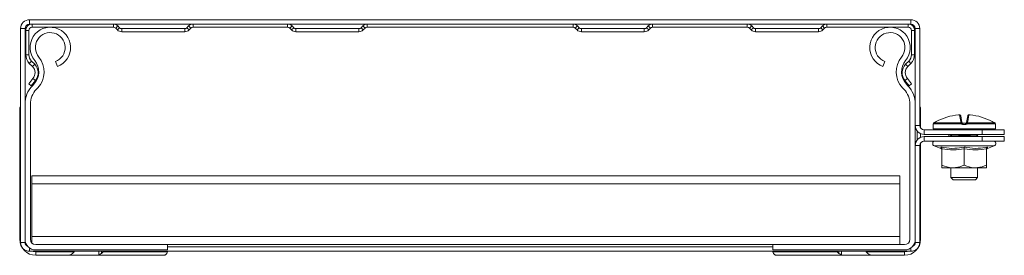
# Model space of a CAD drawing. Header units: millimetres. Extents: x -4 to 4772, y -1159 to -143.
# Tile 10 of 13: x 2773 to 2995, y -196 to -143. Entities that reach past the tile are written whole.
import ezdxf

# ---------------------------------------------------------------- set-up
doc = ezdxf.new("R2010")
doc.units = ezdxf.units.MM

msp = doc.modelspace()

# ---------------------------------------------------------------- linework, layer by layer
at = {"color": 7, "linetype": 'Continuous', "lineweight": 15}
for p, q in [((2775.6, -143.14), (2775.6, -144.14)), ((2973.6, -143.14), (2775.6, -143.14)), ((2973.6, -144.14), (2973.6, -143.14)), ((2774.6, -145.14), (2773.6, -145.14)), ((2773.6, -145.14), (2773.6, -193.14)), ((2774.6, -145.14), (2774.6, -162.1)), ((2775.47, -145.54), (2774.77, -145.54)), ((2774.77, -145.54), (2774.77, -151.04)), ((2775.47, -145.54), (2775.47, -151.04)), ((2776.17, -144.14), (2775.6, -144.14)), ((2776.17, -144.14), (2776.17, -144.84)), ((2794.47, -144.14), (2776.17, -144.14)), ((2794.47, -144.84), (2776.17, -144.84)), ((2794.47, -144.84), (2794.47, -144.14)), ((2812.34, -144.14), (2794.47, -144.14)), ((2795.46, -144.55), (2794.97, -145.05)), ((2795.35, -145.43), (2794.97, -145.05)), ((2795.35, -145.43), (2795.85, -144.94)), ((2795.85, -144.94), (2795.46, -144.55)), ((2796.34, -145.14), (2796.34, -145.84)), ((2810.47, -145.14), (2796.34, -145.14)), ((2810.47, -145.84), (2796.34, -145.84)), ((2810.47, -145.84), (2810.47, -145.14)), ((2811.35, -144.55), (2810.97, -144.94)), ((2810.97, -144.94), (2811.46, -145.43)), ((2811.85, -145.05), (2811.35, -144.55)), ((2811.85, -145.05), (2811.46, -145.43)), ((2812.34, -144.14), (2812.34, -144.84)), ((2833.6, -144.14), (2812.34, -144.14)), ((2833.6, -144.84), (2812.34, -144.84)), ((2833.6, -144.84), (2833.6, -144.14)), ((2851.47, -144.14), (2833.6, -144.14)), ((2834.59, -144.55), (2834.1, -145.05)), ((2834.48, -145.43), (2834.1, -145.05)), ((2834.48, -145.43), (2834.98, -144.94)), ((2834.98, -144.94), (2834.59, -144.55)), ((2835.47, -145.14), (2835.47, -145.84)), ((2849.6, -145.14), (2835.47, -145.14)), ((2849.6, -145.84), (2835.47, -145.84)), ((2849.6, -145.84), (2849.6, -145.14)), ((2850.48, -144.55), (2850.1, -144.94)), ((2850.1, -144.94), (2850.59, -145.43)), ((2850.98, -145.05), (2850.48, -144.55)), ((2850.98, -145.05), (2850.59, -145.43)), ((2851.47, -144.14), (2851.47, -144.84)), ((2897.73, -144.14), (2851.47, -144.14)), ((2897.73, -144.84), (2851.47, -144.84)), ((2897.73, -144.84), (2897.73, -144.14)), ((2915.6, -144.14), (2897.73, -144.14)), ((2898.72, -144.55), (2898.23, -145.05)), ((2898.61, -145.43), (2898.23, -145.05)), ((2898.61, -145.43), (2899.11, -144.94)), ((2899.11, -144.94), (2898.72, -144.55)), ((2899.6, -145.14), (2899.6, -145.84)), ((2913.73, -145.14), (2899.6, -145.14)), ((2913.73, -145.84), (2899.6, -145.84)), ((2913.73, -145.84), (2913.73, -145.14)), ((2914.61, -144.55), (2914.23, -144.94)), ((2914.23, -144.94), (2914.72, -145.43)), ((2915.11, -145.05), (2914.61, -144.55)), ((2915.11, -145.05), (2914.72, -145.43)), ((2915.6, -144.14), (2915.6, -144.84)), ((2936.86, -144.14), (2915.6, -144.14)), ((2936.86, -144.84), (2915.6, -144.84)), ((2936.86, -144.84), (2936.86, -144.14)), ((2954.73, -144.14), (2936.86, -144.14)), ((2937.85, -144.55), (2937.36, -145.05)), ((2937.74, -145.43), (2937.36, -145.05)), ((2937.74, -145.43), (2938.24, -144.94)), ((2938.24, -144.94), (2937.85, -144.55)), ((2938.73, -145.14), (2938.73, -145.84)), ((2952.86, -145.14), (2938.73, -145.14)), ((2952.86, -145.84), (2938.73, -145.84)), ((2952.86, -145.84), (2952.86, -145.14)), ((2953.74, -144.55), (2953.36, -144.94)), ((2953.36, -144.94), (2953.85, -145.43)), ((2954.24, -145.05), (2953.74, -144.55)), ((2954.24, -145.05), (2953.85, -145.43)), ((2954.73, -144.14), (2954.73, -144.84)), ((2973.03, -144.14), (2954.73, -144.14)), ((2973.03, -144.84), (2954.73, -144.84)), ((2973.03, -144.84), (2973.03, -144.14)), ((2973.6, -144.14), (2973.03, -144.14)), ((2973.73, -151.04), (2973.73, -145.54)), ((2974.43, -145.54), (2973.73, -145.54)), ((2974.43, -151.04), (2974.43, -145.54)), ((2975.6, -145.14), (2974.6, -145.14)), ((2974.6, -162.1), (2974.6, -145.14)), ((2975.6, -166.89), (2975.6, -145.14)), ((2774.77, -151.04), (2775.47, -151.04)), ((2776.06, -152.46), (2775.56, -152.95)), ((2776.06, -152.46), (2776.77, -153.16)), ((2781.44, -152.53), (2781.86, -153.66)), ((2967.35, -153.66), (2967.76, -152.53)), ((2972.44, -153.16), (2973.15, -152.46)), ((2973.64, -152.95), (2973.15, -152.46)), ((2973.73, -151.04), (2974.43, -151.04)), ((2775.56, -152.95), (2776.27, -153.66)), ((2776.27, -153.66), (2776.77, -153.16)), ((2972.44, -153.16), (2972.94, -153.66)), ((2972.94, -153.66), (2973.64, -152.95)), ((2776.39, -156.36), (2775.43, -157.51)), ((2776.93, -156.81), (2775.96, -157.96)), ((2776.93, -156.81), (2776.39, -156.36)), ((2972.82, -156.36), (2972.28, -156.81)), ((2973.25, -157.96), (2972.28, -156.81)), ((2973.78, -157.51), (2972.82, -156.36)), ((2775.96, -157.96), (2775.43, -157.51)), ((2776.25, -157.97), (2776.6, -157.61)), ((2777.12, -158.8), (2777.47, -158.43)), ((2971.74, -158.43), (2972.08, -158.8)), ((2972.61, -157.61), (2972.95, -157.97)), ((2973.78, -157.51), (2973.25, -157.96)), ((2773.4, -163.28), (2773.46, -162.94)), ((2773.4, -192.44), (2773.4, -163.28)), ((2773.46, -162.94), (2773.6, -162.69)), ((2774.6, -162.1), (2774.6, -192.44)), ((2775.8, -192.44), (2775.8, -162.1)), ((2973.4, -162.1), (2973.4, -192.44)), ((2974.6, -162.1), (2974.6, -192.44)), ((2975.74, -162.94), (2975.6, -162.69)), ((2975.8, -163.28), (2975.74, -162.94)), ((2975.8, -167.49), (2975.8, -163.28)), ((2984.81, -166.01), (2984.54, -164.5)), ((2984.81, -164.71), (2985.07, -166.19)), ((2986.14, -166.19), (2986.4, -164.71)), ((2986.67, -164.5), (2986.4, -166.01)), ((2974.6, -166.89), (2975.6, -166.89)), ((2976.6, -167.89), (2976.6, -168.89)), ((2989.6, -167.89), (2976.6, -167.89)), ((2978.6, -166.64), (2978.6, -167.64)), ((2978.63, -166.5), (2978.63, -166.5)), ((2984.98, -166.53), (2978.63, -166.53)), ((2978.76, -166.31), (2978.75, -166.32)), ((2978.75, -166.32), (2984.99, -166.32)), ((2985.9, -166.64), (2985.3, -166.64)), ((2985.31, -166.39), (2985.89, -166.39)), ((2986.22, -166.32), (2992.46, -166.32)), ((2992.58, -166.53), (2986.23, -166.53)), ((2989.6, -168.89), (2989.6, -167.89)), ((2989.6, -167.89), (2994.6, -167.89)), ((2992.46, -166.32), (2992.45, -166.31)), ((2992.6, -167.64), (2992.6, -166.64)), ((2994.6, -167.89), (2994.6, -168.89)), ((2975.8, -169.56), (2975.8, -168.73)), ((2989.6, -168.89), (2976.6, -168.89)), ((2976.6, -169.39), (2976.6, -170.39)), ((2976.6, -169.39), (2989.6, -169.39)), ((2982.6, -169.24), (2982.6, -169.39)), ((2984.57, -169.34), (2982.79, -169.34)), ((2983.79, -169.09), (2982.9, -169.09)), ((2984, -169.1), (2983.79, -169.09)), ((2988.42, -169.34), (2986.64, -169.34)), ((2988.3, -169.09), (2987.41, -169.09)), ((2988.58, -169.14), (2988.52, -169.14)), ((2988.6, -169.39), (2988.6, -169.24)), ((2988.67, -169.04), (2988.67, -169.04)), ((2994.6, -168.89), (2989.6, -168.89)), ((2989.6, -170.39), (2989.6, -169.39)), ((2989.6, -169.39), (2994.6, -169.39)), ((2994.6, -169.39), (2994.6, -170.39)), ((2975.6, -171.39), (2974.6, -171.39)), ((2975.6, -193.14), (2975.6, -171.39)), ((2975.8, -192.44), (2975.8, -170.79)), ((2976.6, -170.39), (2989.6, -170.39)), ((2978.88, -171.49), (2980.36, -172.03)), ((2980.37, -172.02), (2980.37, -172.02)), ((2980.6, -172.11), (2980.6, -175.79)), ((2985.6, -172.11), (2985.6, -175.79)), ((2994.6, -170.39), (2989.6, -170.39)), ((2990.6, -172.11), (2990.6, -175.79)), ((2990.84, -171.99), (2990.84, -172)), ((2990.86, -172.03), (2992.33, -171.49)), ((2980.6, -176.39), (2983.1, -176.39)), ((2982.6, -176.39), (2982.6, -178.59)), ((2983.1, -176.39), (2988.1, -176.39)), ((2990.6, -176.39), (2988.1, -176.39)), ((2988.6, -178.59), (2988.6, -176.39)), ((2776.1, -178.2), (2971.1, -178.2)), ((2776.1, -178.2), (2776.1, -180)), ((2971.1, -178.2), (2971.1, -180)), ((2982.6, -178.59), (2983.1, -179.09)), ((2982.6, -178.59), (2985.6, -178.59)), ((2985.6, -179.09), (2983.1, -179.09)), ((2985.6, -178.59), (2988.6, -178.59)), ((2988.1, -179.09), (2985.6, -179.09)), ((2988.1, -179.09), (2988.6, -178.59)), ((2776.1, -180), (2971.1, -180)), ((2776.1, -180), (2776.1, -191.84)), ((2971.1, -180), (2971.1, -191.84)), ((2776.1, -191.84), (2971.1, -191.84)), ((2776.1, -191.84), (2776.1, -193.24)), ((2971.1, -191.84), (2971.1, -193.64)), ((2974.6, -193.14), (2974.6, -192.44)), ((2773.6, -193.14), (2774.6, -193.14)), ((2806.6, -193.64), (2777, -193.64)), ((2806.6, -194.84), (2806.6, -193.64)), ((2806.6, -193.64), (2942.6, -193.64)), ((2806.6, -194.14), (2942.6, -194.14)), ((2972.2, -193.64), (2942.6, -193.64)), ((2942.6, -193.64), (2942.6, -194.84)), ((2974.6, -193.14), (2975.6, -193.14)), ((2775.6, -195.14), (2973.6, -195.14)), ((2806.6, -194.84), (2777, -194.84)), ((2777, -195.24), (2785.62, -195.24)), ((2777, -196.04), (2777, -195.24)), ((2777, -196.04), (2784.65, -196.04)), ((2784.65, -196.04), (2791.15, -196.04)), ((2785.67, -195.14), (2785.62, -195.24)), ((2791.15, -196.04), (2791.15, -195.14)), ((2791.15, -196.04), (2805.66, -196.04)), ((2792.12, -195.24), (2792.17, -195.14)), ((2792.12, -195.24), (2806.57, -195.24)), ((2806, -195.98), (2805.66, -196.04)), ((2972.2, -194.84), (2942.6, -194.84)), ((2957.09, -195.24), (2942.63, -195.24)), ((2943.2, -195.98), (2943.54, -196.04)), ((2958.05, -196.04), (2943.54, -196.04)), ((2957.09, -195.24), (2957.03, -195.14)), ((2958.05, -196.04), (2958.05, -195.14)), ((2964.55, -196.04), (2958.05, -196.04)), ((2963.54, -195.14), (2963.59, -195.24)), ((2972.2, -195.24), (2963.59, -195.24)), ((2972.2, -196.04), (2964.55, -196.04)), ((2972.2, -196.04), (2972.2, -195.24))]:
    msp.add_line(p, q, dxfattribs=at)
at = {"color": 8, "linetype": 'Continuous', "lineweight": 15}
for p, q in [((2975, -170.19), (2975, -168.09)), ((2978.61, -166.64), (2978.6, -166.64)), ((2978.6, -167.64), (2985.6, -167.64)), ((2978.63, -166.53), (2978.63, -166.5)), ((2985.6, -167.64), (2992.6, -167.64)), ((2992.57, -166.5), (2992.58, -166.53)), ((2992.6, -166.64), (2992.6, -166.64)), ((2982.83, -169.1), (2982.69, -169.14)), ((2982.9, -168.89), (2982.9, -169.09)), ((2983.79, -168.89), (2983.79, -169.09)), ((2987.41, -168.89), (2987.41, -169.09)), ((2988.3, -168.89), (2988.3, -169.09)), ((2992.33, -171.49), (2978.88, -171.49)), ((2773.4, -192.44), (2773.6, -192.44)), ((2975.8, -192.44), (2975.6, -192.44)), ((2775.6, -194.39), (2775.6, -195.14)), ((2973.6, -195.14), (2973.6, -194.39)), ((2777, -195.24), (2777, -195.14)), ((2791.75, -195.63), (2791.75, -195.14)), ((2957.45, -195.63), (2957.45, -195.14)), ((2972.2, -195.24), (2972.2, -195.14))]:
    msp.add_line(p, q, dxfattribs=at)
at = {"color": 8, "linetype": 'Continuous', "lineweight": 15, "flags": 128}
for points in [[(2978.61, -166.64), (2978.61, -166.59), (2978.62, -166.56)], [(2992.58, -166.56), (2992.59, -166.59), (2992.6, -166.64)], [(2777, -195.24), (2776.46, -195.19), (2776.26, -195.14)], [(2972.2, -195.24), (2972.75, -195.19), (2972.94, -195.14)]]:
    msp.add_lwpolyline(points, dxfattribs=at)
at = {"color": 7, "linetype": 'Continuous', "lineweight": 15}
for centre, radius, start, end in [((2775.6, -145.14), 2, 90, 180), ((2973.6, -145.14), 2, 0, 90), ((2775.6, -145.14), 1, 90, 180), ((2776.17, -145.54), 1.4, 90, 180), ((2776.17, -145.54), 0.7, 90, 180), ((2780.28, -149.39), 4.55, 290.35, 219.6816), ((2794.47, -145.54), 1.4, 45, 90), ((2794.47, -145.54), 0.7, 45, 90), ((2796.34, -144.44), 1.4, 225, 270), ((2796.34, -144.44), 0.7, 225, 270), ((2810.47, -144.44), 0.7, 270, 315), ((2810.47, -144.44), 1.4, 270, 315), ((2812.34, -145.54), 1.4, 90, 135), ((2812.34, -145.54), 0.7, 90, 135), ((2833.6, -145.54), 1.4, 45, 90), ((2833.6, -145.54), 0.7, 45, 90), ((2835.47, -144.44), 1.4, 225, 270), ((2835.47, -144.44), 0.7, 225, 270), ((2849.6, -144.44), 0.7, 270, 315), ((2849.6, -144.44), 1.4, 270, 315), ((2851.47, -145.54), 1.4, 90, 135), ((2851.47, -145.54), 0.7, 90, 135), ((2897.73, -145.54), 1.4, 45, 90), ((2897.73, -145.54), 0.7, 45, 90), ((2899.6, -144.44), 1.4, 225, 270), ((2899.6, -144.44), 0.7, 225, 270), ((2913.73, -144.44), 0.7, 270, 315), ((2913.73, -144.44), 1.4, 270, 315), ((2915.6, -145.54), 1.4, 90, 135), ((2915.6, -145.54), 0.7, 90, 135), ((2936.86, -145.54), 1.4, 45, 90), ((2936.86, -145.54), 0.7, 45, 90), ((2938.73, -144.44), 1.4, 225, 270), ((2938.73, -144.44), 0.7, 225, 270), ((2952.86, -144.44), 0.7, 270, 315), ((2952.86, -144.44), 1.4, 270, 315), ((2954.73, -145.54), 1.4, 90, 135), ((2954.73, -145.54), 0.7, 90, 135), ((2968.93, -149.39), 4.55, 320.3184, 249.65), ((2973.03, -145.54), 1.4, 360, 90), ((2973.03, -145.54), 0.7, 0, 90), ((2973.6, -145.14), 1, 0, 90), ((2780.28, -149.39), 3.35, 290.35, 219.6816), ((2968.93, -149.39), 3.35, 320.3184, 249.65), ((2777.47, -151.04), 2.7, 180, 225), ((2777.47, -151.04), 2, 180, 225), ((2773.7, -154.85), 4, 316.4649, 39.6816), ((2773.7, -154.85), 5.2, 316.4649, 39.6816), ((2975.51, -154.85), 5.2, 140.3184, 223.5351), ((2975.51, -154.85), 4, 140.3184, 223.5351), ((2971.73, -151.04), 2, 315, 0), ((2971.73, -151.04), 2.7, 315, 0), ((2774.86, -155.07), 2, 320, 45), ((2774.86, -155.07), 2.7, 320, 45), ((2974.35, -155.07), 2.7, 135, 220), ((2974.35, -155.07), 2, 135, 220), ((2780.6, -162.1), 6, 136.4649, 180), ((2780.6, -162.1), 4.8, 136.4649, 180), ((2968.6, -162.1), 4.8, 0, 43.5351), ((2968.6, -162.1), 6, 0, 43.5351), ((2985.59, -177.78), 13.34, 95.6166, 118.1057), ((2984.56, -164.75), 0.249, 10.1256, 94.8135), ((2986.65, -164.75), 0.249, 85.1865, 169.8744), ((2985.61, -177.78), 13.34, 61.8943, 84.3834), ((2976.6, -166.89), 2, 180, 270), ((2976.6, -166.89), 1, 180, 270), ((2978.85, -166.64), 0.25, 155.8256, 180), ((2978.85, -167.64), 0.25, 180, 270), ((2978.88, -166.53), 0.25, 119.5448, 173.6267), ((2978.88, -166.53), 0.25, 121.4361, 180.0408), ((2984.84, -166.24), 0.233, 13.4875, 98.5562), ((2986.67, -166.51), 1.69, 173.4928, 180.7494), ((2985.78, -167.09), 0.978, 129.6677, 145.2136), ((2985.06, -166.48), 0.172, 54.2052, 113.0531), ((2986.76, -166.58), 1.46, 172.6321, 182.4439), ((2984.44, -166.58), 1.46, 357.5561, 7.3679), ((2986.15, -166.48), 0.172, 66.9469, 125.7948), ((2985.43, -167.09), 0.978, 34.7864, 50.3323), ((2986.37, -166.24), 0.233, 81.4438, 166.5125), ((2984.54, -166.51), 1.69, 359.2506, 6.5072), ((2992.35, -167.64), 0.25, 270, 0), ((2992.33, -166.53), 0.25, 6.3733, 60.4552), ((2992.32, -166.53), 0.25, 359.9592, 58.5639), ((2992.35, -166.64), 0.25, 0, 25.4195), ((2976.6, -171.39), 2, 90, 180), ((2982.91, -168.74), 0.46, 200.1803, 240.3735), ((2982.9, -168.59), 0.5, 216.8699, 270), ((2982.53, -169.34), 0.255, 359.4837, 53.1431), ((2982.57, -168.2), 2.17, 334.5419, 341.421), ((2984.07, -169.33), 0.492, 358.0268, 22.6031), ((2988.64, -168.2), 2.17, 198.579, 205.4581), ((2987.13, -169.33), 0.492, 157.3969, 181.9732), ((2988.3, -168.59), 0.5, 270, 323.1301), ((2988.67, -169.34), 0.255, 126.8569, 180.5163), ((2988.29, -168.74), 0.46, 299.6265, 339.8197), ((2976.6, -171.39), 1, 90, 180), ((2979.07, -170.96), 0.567, 90, 250), ((2980.24, -172.37), 0.36, 7.177, 71.0898), ((2990.96, -172.37), 0.36, 108.0708, 172.8541), ((2992.14, -170.96), 0.567, 290, 90), ((2777, -192.44), 3.6, 180, 270), ((2777, -192.44), 2.4, 180, 270), ((2777, -192.44), 1.2, 180, 270), ((2972.2, -192.44), 2.4, 270, 360), ((2972.2, -192.44), 1.2, 270, 0), ((2972.2, -192.44), 3.6, 270, 360), ((2775.6, -193.14), 2, 180, 270), ((2775.6, -193.14), 1, 180, 249.0285), ((2973.6, -193.14), 2, 270, 0), ((2973.6, -193.14), 1, 290.9715, 0)]:
    msp.add_arc(centre, radius, start, end, dxfattribs=at)
for points, knots in [([(2984.8, -164.7), (2984.8, -164.69), (2984.8, -164.65), (2984.76, -164.6), (2984.72, -164.55), (2984.66, -164.52), (2984.62, -164.5), (2984.57, -164.49), (2984.51, -164.49), (2984.42, -164.49), (2984.33, -164.5), (2984.28, -164.5), (2984.28, -164.5)], [0, 0, 0, 0, 0.0373195, 0.1570231, 0.2557183, 0.3422609, 0.4200926, 0.4957431, 0.6008705, 0.8002286, 0.9621147, 1, 1, 1, 1]), ([(2984.54, -164.5), (2984.54, -164.5), (2984.53, -164.49), (2984.48, -164.49), (2984.42, -164.49), (2984.35, -164.5), (2984.31, -164.5), (2984.29, -164.5)], [0, 0, 0, 0, 0.218399, 0.436827, 0.654626, 0.872181, 1, 1, 1, 1]), ([(2986.91, -164.5), (2986.89, -164.5), (2986.84, -164.49), (2986.75, -164.49), (2986.67, -164.49), (2986.6, -164.5), (2986.54, -164.52), (2986.48, -164.56), (2986.43, -164.62), (2986.4, -164.67), (2986.4, -164.7), (2986.4, -164.71)], [0, 0, 0, 0, 0.066923, 0.2381, 0.430282, 0.538321, 0.635628, 0.739505, 0.862235, 0.996759, 1, 1, 1, 1]), ([(2986.92, -164.5), (2986.89, -164.5), (2986.83, -164.49), (2986.76, -164.49), (2986.7, -164.49), (2986.67, -164.5), (2986.67, -164.5), (2986.67, -164.5)], [0, 0, 0, 0, 0.218399, 0.436827, 0.654626, 0.872181, 1, 1, 1, 1]), ([(2978.63, -166.53), (2978.63, -166.53), (2978.63, -166.57), (2978.62, -166.63), (2978.61, -166.64), (2978.61, -166.64)], [0, 0, 0, 0, 0.003073, 0.499692, 1, 1, 1, 1]), ([(2978.63, -166.5), (2978.63, -166.52), (2978.63, -166.55), (2978.62, -166.57), (2978.62, -166.57), (2978.62, -166.57)], [0, 0, 0, 0, 0.427098, 0.836973, 1, 1, 1, 1]), ([(2979.31, -166.01), (2979.16, -166.09), (2978.96, -166.2), (2978.79, -166.3), (2978.75, -166.32)], [0, 0, 0, 0, 0.770897, 1, 1, 1, 1]), ([(2984.99, -166.32), (2984.96, -166.3), (2984.86, -166.2), (2984.83, -166.09), (2984.81, -166.01)], [0, 0, 0, 0, 0.229103, 1, 1, 1, 1]), ([(2985.3, -166.64), (2985.24, -166.64), (2985.13, -166.63), (2985.02, -166.57), (2984.98, -166.53), (2984.98, -166.53)], [0, 0, 0, 0, 0.500308, 0.996927, 1, 1, 1, 1]), ([(2985.07, -166.19), (2985.08, -166.23), (2985.09, -166.28), (2985.14, -166.33), (2985.16, -166.34)], [0, 0, 0, 0, 0.781937, 1, 1, 1, 1]), ([(2985.16, -166.34), (2985.16, -166.34), (2985.18, -166.36), (2985.23, -166.38), (2985.28, -166.39), (2985.31, -166.39)], [0, 0, 0, 0, 0.003106, 0.502169, 1, 1, 1, 1]), ([(2985.89, -166.39), (2985.92, -166.39), (2985.98, -166.39), (2986.03, -166.35), (2986.05, -166.34)], [0, 0, 0, 0, 0.497853, 1, 1, 1, 1]), ([(2986.23, -166.53), (2986.23, -166.53), (2986.18, -166.57), (2986.08, -166.63), (2985.96, -166.64), (2985.9, -166.64)], [0, 0, 0, 0, 0.003073, 0.499692, 1, 1, 1, 1]), ([(2986.05, -166.34), (2986.06, -166.33), (2986.12, -166.28), (2986.13, -166.23), (2986.14, -166.19)], [0, 0, 0, 0, 0.218063, 1, 1, 1, 1]), ([(2986.4, -166.01), (2986.38, -166.09), (2986.35, -166.2), (2986.24, -166.3), (2986.22, -166.32)], [0, 0, 0, 0, 0.770897, 1, 1, 1, 1]), ([(2992.46, -166.32), (2992.42, -166.3), (2992.25, -166.2), (2992.05, -166.09), (2991.9, -166.01)], [0, 0, 0, 0, 0.229103, 1, 1, 1, 1]), ([(2992.58, -166.57), (2992.58, -166.57), (2992.58, -166.57), (2992.58, -166.56), (2992.58, -166.54), (2992.57, -166.51), (2992.57, -166.49)], [0, 0, 0, 0, 0.043748, 0.31887, 0.763688, 1, 1, 1, 1]), ([(2992.6, -166.64), (2992.59, -166.64), (2992.59, -166.63), (2992.58, -166.57), (2992.58, -166.53), (2992.58, -166.53)], [0, 0, 0, 0, 0.5003076, 0.9969269, 1, 1, 1, 1]), ([(2982.55, -169.09), (2982.55, -169.09), (2982.55, -169.09), (2982.55, -169.09), (2982.55, -169.09), (2982.55, -169.09), (2982.53, -169.07), (2982.5, -169.03), (2982.43, -169), (2982.35, -168.99), (2982.27, -169), (2982.19, -169.05), (2982.13, -169.11), (2982.11, -169.18), (2982.1, -169.24), (2982.11, -169.29), (2982.12, -169.33), (2982.13, -169.35), (2982.14, -169.37), (2982.14, -169.38), (2982.15, -169.38), (2982.15, -169.39), (2982.15, -169.39), (2982.15, -169.39)], [0, 0, 0, 0, 0.471782, 0.528041, 0.538388, 0.548038, 0.556636, 0.579289, 0.628418, 0.668978, 0.715179, 0.763768, 0.810919, 0.84854, 0.880205, 0.906841, 0.928434, 0.944294, 0.95296, 0.959294, 0.967794, 0.984485, 1, 1, 1, 1]), ([(2982.59, -169.15), (2982.59, -169.16), (2982.6, -169.19), (2982.6, -169.22), (2982.6, -169.24)], [0, 0, 0, 0, 0.337232, 1, 1, 1, 1]), ([(2986.68, -169.14), (2986.51, -169.14), (2985.8, -169.14), (2985.08, -169.14), (2984.53, -169.14)], [0, 0, 0, 0, 0.233038, 1, 1, 1, 1]), ([(2986.64, -169.34), (2986.58, -169.34), (2986.25, -169.33), (2985.74, -169.2), (2985.09, -169.29), (2984.76, -169.32), (2984.57, -169.34)], [0, 0, 0, 0, 0.08519, 0.503225, 0.717811, 1, 1, 1, 1]), ([(2984.63, -168.89), (2984.75, -168.93), (2985.01, -168.99), (2985.38, -169.04), (2985.91, -169.05), (2986.29, -168.96), (2986.58, -168.89)], [0, 0, 0, 0, 0.189929, 0.412611, 0.557906, 1, 1, 1, 1]), ([(2987.41, -169.09), (2987.39, -169.09), (2987.15, -169.09), (2986.9, -169.12), (2986.68, -169.14)], [0, 0, 0, 0, 0.099322, 1, 1, 1, 1]), ([(2988.6, -169.24), (2988.6, -169.24), (2988.6, -169.22), (2988.61, -169.19), (2988.62, -169.16), (2988.62, -169.15)], [0, 0, 0, 0, 0.097684, 0.61099, 1, 1, 1, 1]), ([(2988.66, -169.09), (2988.65, -169.09), (2988.65, -169.09), (2988.65, -169.09), (2988.65, -169.09), (2988.66, -169.09), (2988.66, -169.09), (2988.65, -169.09)], [0, 0, 0, 0, 0.011987, 0.039338, 0.066724, 0.425184, 1, 1, 1, 1]), ([(2980.35, -171.73), (2980.56, -171.77), (2981.59, -171.98), (2983.37, -172.13), (2984.9, -171.86), (2985.6, -171.73)], [0, 0, 0, 0, 0.118083, 0.592258, 1, 1, 1, 1]), ([(2980.35, -171.73), (2980.35, -171.73), (2980.39, -171.75), (2980.46, -171.79), (2980.54, -171.88), (2980.59, -171.99), (2980.6, -172.07), (2980.6, -172.11)], [0, 0, 0, 0, 0.007914, 0.2675353, 0.5286026, 0.7638165, 1, 1, 1, 1]), ([(2985.6, -172.11), (2984.78, -172.24), (2983.12, -172.51), (2981.45, -172.24), (2980.6, -172.11)], [0, 0, 0, 0, 0.4921483, 1, 1, 1, 1]), ([(2985.6, -171.73), (2985.81, -171.77), (2986.83, -171.98), (2988.6, -172.13), (2990.14, -171.86), (2990.86, -171.73)], [0, 0, 0, 0, 0.118083, 0.592258, 1, 1, 1, 1]), ([(2985.6, -171.73), (2985.6, -171.73), (2985.6, -171.75), (2985.6, -171.79), (2985.6, -171.88), (2985.6, -171.99), (2985.6, -172.07), (2985.6, -172.11)], [0, 0, 0, 0, 0.007914, 0.267535, 0.528603, 0.763816, 1, 1, 1, 1]), ([(2990.6, -172.11), (2989.78, -172.24), (2988.12, -172.51), (2986.45, -172.24), (2985.6, -172.11)], [0, 0, 0, 0, 0.492148, 1, 1, 1, 1]), ([(2990.6, -172.11), (2990.61, -172.07), (2990.61, -171.99), (2990.67, -171.88), (2990.75, -171.79), (2990.82, -171.75), (2990.86, -171.73), (2990.86, -171.73)], [0, 0, 0, 0, 0.236184, 0.471397, 0.732465, 0.992086, 1, 1, 1, 1]), ([(2980.6, -175.79), (2981.34, -176.07), (2982.16, -176.38), (2983.01, -176.39), (2983.1, -176.39)], [0, 0, 0, 0, 0.8960372, 1, 1, 1, 1]), ([(2980.6, -176.39), (2980.6, -176.39), (2980.6, -176.37), (2980.6, -176.11), (2980.6, -175.8), (2980.6, -175.79)], [0, 0, 0, 0, 0.148486, 0.965571, 1, 1, 1, 1]), ([(2983.1, -176.39), (2983.79, -176.31), (2984.65, -176.21), (2985.44, -175.86), (2985.6, -175.79)], [0, 0, 0, 0, 0.801462, 1, 1, 1, 1]), ([(2985.6, -175.79), (2986.34, -176.07), (2987.16, -176.38), (2988.01, -176.39), (2988.1, -176.39)], [0, 0, 0, 0, 0.896037, 1, 1, 1, 1]), ([(2988.1, -176.39), (2988.79, -176.31), (2989.65, -176.21), (2990.44, -175.86), (2990.6, -175.79)], [0, 0, 0, 0, 0.801462, 1, 1, 1, 1]), ([(2990.6, -176.39), (2990.6, -176.39), (2990.6, -176.37), (2990.6, -176.11), (2990.6, -175.8), (2990.6, -175.79)], [0, 0, 0, 0, 0.148486, 0.965571, 1, 1, 1, 1]), ([(2785.25, -195.63), (2785.12, -195.72), (2784.87, -195.88), (2784.68, -196.02), (2784.66, -196.04), (2784.65, -196.04)], [0, 0, 0, 0, 0.407021, 0.751647, 1, 1, 1, 1]), ([(2785.62, -195.24), (2785.54, -195.36), (2785.44, -195.51), (2785.29, -195.61), (2785.25, -195.63)], [0, 0, 0, 0, 0.771658, 1, 1, 1, 1]), ([(2791.15, -196.04), (2791.17, -196.03), (2791.2, -196.01), (2791.42, -195.84), (2791.64, -195.7), (2791.75, -195.63)], [0, 0, 0, 0, 0.333665, 0.666043, 1, 1, 1, 1]), ([(2791.75, -195.63), (2791.86, -195.55), (2792.01, -195.44), (2792.1, -195.28), (2792.12, -195.24)], [0, 0, 0, 0, 0.771596, 1, 1, 1, 1]), ([(2806.57, -195.24), (2806.54, -195.39), (2806.47, -195.7), (2806.25, -195.9), (2806.06, -195.96), (2806, -195.98)], [0, 0, 0, 0, 0.412834, 0.826597, 1, 1, 1, 1]), ([(2806.58, -195.14), (2806.58, -195.15), (2806.58, -195.18), (2806.58, -195.21), (2806.57, -195.24)], [0, 0, 0, 0, 0.27098, 1, 1, 1, 1]), ([(2942.62, -195.14), (2942.62, -195.15), (2942.62, -195.18), (2942.63, -195.21), (2942.63, -195.24)], [0, 0, 0, 0, 0.27098, 1, 1, 1, 1]), ([(2942.63, -195.24), (2942.67, -195.39), (2942.73, -195.7), (2942.96, -195.9), (2943.15, -195.96), (2943.2, -195.98)], [0, 0, 0, 0, 0.412834, 0.826597, 1, 1, 1, 1]), ([(2957.45, -195.63), (2957.34, -195.55), (2957.2, -195.44), (2957.11, -195.28), (2957.09, -195.24)], [0, 0, 0, 0, 0.771596, 1, 1, 1, 1]), ([(2958.05, -196.04), (2958.04, -196.03), (2958.01, -196.01), (2957.79, -195.84), (2957.56, -195.7), (2957.45, -195.63)], [0, 0, 0, 0, 0.333665, 0.666043, 1, 1, 1, 1]), ([(2963.59, -195.24), (2963.67, -195.36), (2963.76, -195.51), (2963.92, -195.61), (2963.95, -195.63)], [0, 0, 0, 0, 0.771658, 1, 1, 1, 1]), ([(2963.95, -195.63), (2964.09, -195.72), (2964.33, -195.88), (2964.52, -196.02), (2964.54, -196.04), (2964.55, -196.04)], [0, 0, 0, 0, 0.407021, 0.751647, 1, 1, 1, 1])]:
    msp.add_open_spline(points, degree=3, knots=knots, dxfattribs=at)
at = {"color": 8, "linetype": 'Continuous', "lineweight": 15}
for points, knots in [([(2982.69, -169.14), (2982.65, -169.14), (2982.57, -169.14), (2982.61, -169.14), (2982.63, -169.14)], [0, 0, 0, 0, 0.463104, 1, 1, 1, 1]), ([(2982.79, -169.34), (2982.77, -169.34), (2982.65, -169.33), (2982.63, -169.28), (2982.6, -169.24)], [0, 0, 0, 0, 0.170504, 1, 1, 1, 1]), ([(2984.53, -169.14), (2984.37, -169.12), (2984.19, -169.1), (2984.01, -169.1), (2984, -169.1)], [0, 0, 0, 0, 0.904198, 1, 1, 1, 1]), ([(2988.52, -169.14), (2988.48, -169.12), (2988.45, -169.1), (2988.39, -169.1), (2988.39, -169.1)], [0, 0, 0, 0, 0.967063, 1, 1, 1, 1]), ([(2988.6, -169.24), (2988.6, -169.24), (2988.62, -169.23), (2988.57, -169.3), (2988.47, -169.33), (2988.42, -169.34)], [0, 0, 0, 0, 0.007167, 0.436029, 1, 1, 1, 1]), ([(2980.37, -172.02), (2980.37, -172.02), (2980.37, -172.03), (2980.36, -171.93), (2980.35, -171.8), (2980.35, -171.73)], [0, 0, 0, 0, 0.119603, 0.558575, 1, 1, 1, 1]), ([(2990.86, -171.73), (2990.85, -171.78), (2990.85, -171.96), (2990.84, -171.98), (2990.84, -171.99)], [0, 0, 0, 0, 0.236148, 1, 1, 1, 1])]:
    msp.add_open_spline(points, degree=3, knots=knots, dxfattribs=at)

doc.saveas('drawing.dxf')
